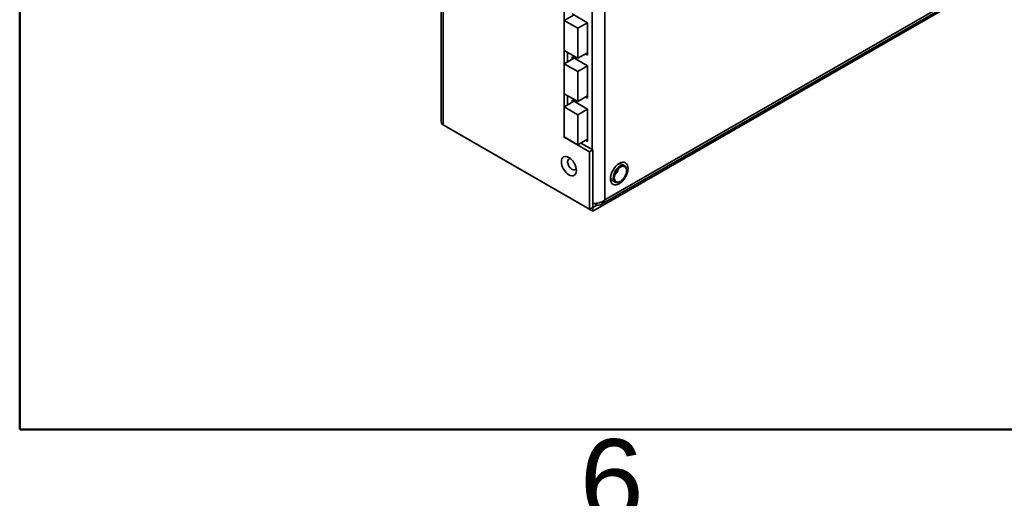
# Model space of a CAD drawing. Header units: millimetres. Extents: x 0 to 5110, y 0 to 2376.
# Tile 1 of 95: x 80 to 415, y 57 to 220. Entities that reach past the tile are written whole.
import ezdxf

# ---------------------------------------------------------------- set-up
doc = ezdxf.new("R2010")
doc.units = ezdxf.units.MM
doc.header["$LTSCALE"] = 8
for name, color, linetype, lineweight in [('Rahmen_0', 7, 'Continuous', 50), ('Rahmen_2', 7, 'Continuous', 50), ('Sichtbare Kanten(ISO)', 7, 'Continuous', 35), ('Sichtbare tangentiale Kanten(ISO)', 7, 'Continuous', 35)]:
    doc.layers.add(name, color=color, linetype=linetype, lineweight=lineweight)
doc.styles.add('Aktuell-BSI', font='arial.ttf')

# ---------------------------------------------------------------- blocks, each defined once
blk = doc.blocks.new('Ränder Standardrahmen')
at = {"layer": 'Rahmen_0', "flags": 128}
blk.add_lwpolyline([(10, 10), (10, 287), (410, 287), (410, 10), (10, 10)], dxfattribs=at)
at = {"layer": 'Rahmen_2', "insert": (33.834, 6.041), "char_height": 3.5, "attachment_point": 7, "style": 'Aktuell-BSI'}
blk.add_mtext('6', dxfattribs=at)

msp = doc.modelspace()

# ---------------------------------------------------------------- linework, layer by layer
at = {"layer": 'Sichtbare Kanten(ISO)'}
for p, q in [((223.45, 185.19), (223.45, 608.27)), ((896.28, 512.16), (275.09, 154.44)), ((278.07, 156.75), (895.8, 512.47)), ((265.37, 179.63), (265.37, 267.51)), ((268.73, 221.26), (265.4, 219.35)), ((268.02, 221.67), (273.32, 218.62)), ((265.4, 219.35), (270, 216.7)), ((265.4, 209.13), (265.4, 219.35)), ((273.32, 218.61), (270, 216.7)), ((273.32, 218.62), (273.32, 207.58)), ((270, 216.7), (270, 206.48)), ((270, 206.48), (265.4, 209.13)), ((266.43, 205.22), (266.43, 208.54)), ((273.32, 208.39), (270, 206.48)), ((273.32, 207.58), (272.61, 207.99)), ((268.73, 206.55), (265.4, 204.63)), ((265.4, 204.63), (270, 201.98)), ((265.4, 194.41), (265.4, 204.63)), ((268.02, 206.95), (273.32, 203.9)), ((268.02, 206.14), (268.02, 206.95)), ((273.32, 203.9), (270, 201.98)), ((270, 201.98), (270, 191.76)), ((273.32, 203.9), (273.32, 192.86)), ((270, 191.76), (265.4, 194.41)), ((268.73, 191.83), (265.4, 189.92)), ((266.43, 190.51), (266.43, 193.82)), ((268.02, 192.24), (273.32, 189.18)), ((268.02, 191.42), (268.02, 192.24)), ((273.32, 193.68), (270, 191.76)), ((273.32, 192.86), (272.61, 193.27)), ((265.4, 189.92), (270, 187.27)), ((265.4, 179.7), (265.4, 189.92)), ((273.32, 189.18), (270, 187.27)), ((273.32, 189.18), (273.32, 178.15)), ((270, 187.27), (270, 177.05)), ((274.03, 155.06), (224.18, 183.77)), ((225.24, 183.15), (225.24, 183.15)), ((275.09, 154.44), (225.24, 183.15)), ((265.44, 179.67), (265.37, 179.63)), ((265.37, 179.63), (274.03, 174.64)), ((270, 177.05), (265.4, 179.7)), ((273.32, 178.96), (270, 177.05)), ((273.32, 178.15), (272.61, 178.55)), ((270.98, 177.62), (275.09, 175.25)), ((274.03, 174.64), (275.09, 175.25)), ((274.03, 155.06), (274.03, 174.64)), ((275.09, 155.67), (275.09, 175.25)), ((284.96, 170.41), (285.92, 169.85)), ((286.58, 168.19), (286.58, 168.38)), ((281.77, 164.86), (282.72, 164.31)), ((284.5, 164.57), (284.33, 164.47)), ((279.07, 157.96), (279.07, 157.96)), ((275.09, 155.67), (274.03, 155.06)), ((276.52, 156.49), (275.09, 155.67)), ((275.09, 155.67), (275.09, 154.44)), ((275.46, 157.09), (275.97, 156.79)), ((275.97, 157.07), (275.97, 156.79)), ((275.97, 156.79), (276.26, 156.55))]:
    msp.add_line(p, q, dxfattribs=at)
for centre, major_axis in [((266.96, 169.76), (1.8, -3.12)), ((284.11, 167.2), (-2.12, -3.68)), ((284.49, 166.98), (-1.48, -2.57))]:
    msp.add_ellipse(centre, major_axis=major_axis, ratio=0.578093, dxfattribs=at)
for centre, major_axis, start_param, end_param in [((268.02, 170.37), (1.05, -1.82), 2.666528, 6.75825), ((284.32, 167.08), (-1.6, -2.77), 2.354261, 7.070517), ((282.34, 168.22), (1.03, 1.79), 4.042764, 5.382014), ((283.36, 167.63), (1.6, 2.77), 0, 0.634947), ((283.36, 167.63), (-1.6, -2.77), 5.648239, 6.283185)]:
    msp.add_ellipse(centre, major_axis=major_axis, ratio=0.578093, start_param=start_param, end_param=end_param, dxfattribs=at)
for points in [[(224.18, 183.77), (223.95, 183.97), (223.58, 184.42), (223.45, 184.94), (223.45, 185.19)], [(225.23, 183.16), (225.23, 183.16), (225.23, 183.15), (225.24, 183.15)], [(276.26, 156.55), (276.26, 156.72), (276.26, 156.9), (276.26, 157.08)]]:
    msp.add_open_spline(points, degree=3, dxfattribs=at)
for points, knots in [([(279.16, 158.22), (278.91, 158), (278.62, 157.81), (278.3, 157.64), (277.98, 157.48), (277.63, 157.35), (277.29, 157.26), (276.94, 157.16), (276.58, 157.1), (276.24, 157.08), (275.9, 157.05), (275.58, 157.07), (275.3, 157.1)], [0, 0, 0, 0, 0.25, 0.25, 0.25, 0.5, 0.5, 0.5, 0.75, 0.75, 0.75, 1, 1, 1, 1]), ([(276.26, 156.55), (276.59, 156.47), (276.91, 156.44), (277.22, 156.48), (277.52, 156.51), (277.82, 156.6), (278.07, 156.75), (278.33, 156.9), (278.56, 157.11), (278.74, 157.36), (278.92, 157.61), (279.06, 157.9), (279.16, 158.22)], [0, 0, 0, 0, 0.25, 0.25, 0.25, 0.5, 0.5, 0.5, 0.75, 0.75, 0.75, 1, 1, 1, 1]), ([(275.3, 157.1), (275.23, 157.15), (275.16, 157.2), (275.09, 157.25), (275.09, 157.25), (275.09, 157.26)], [0, 0, 0, 0, 0.0260922, 0.0260922, 0.02719066, 0.02719066, 0.02719066, 0.02719066])]:
    msp.add_open_spline(points, degree=3, knots=knots, dxfattribs=at)
at = {"layer": 'Sichtbare tangentiale Kanten(ISO)'}
for p, q in [((224.18, 607.66), (224.18, 183.77)), ((279.16, 577.62), (279.16, 158.22)), ((279.16, 158.22), (895.75, 513.3)), ((274.91, 175.35), (274.91, 263.03))]:
    msp.add_line(p, q, dxfattribs=at)

# ---------------------------------------------------------------- block references
at = {"xscale": 8, "yscale": 8, "zscale": 8}
msp.add_blockref('Ränder Standardrahmen', (0, 0), dxfattribs=at)

doc.saveas('drawing.dxf')
